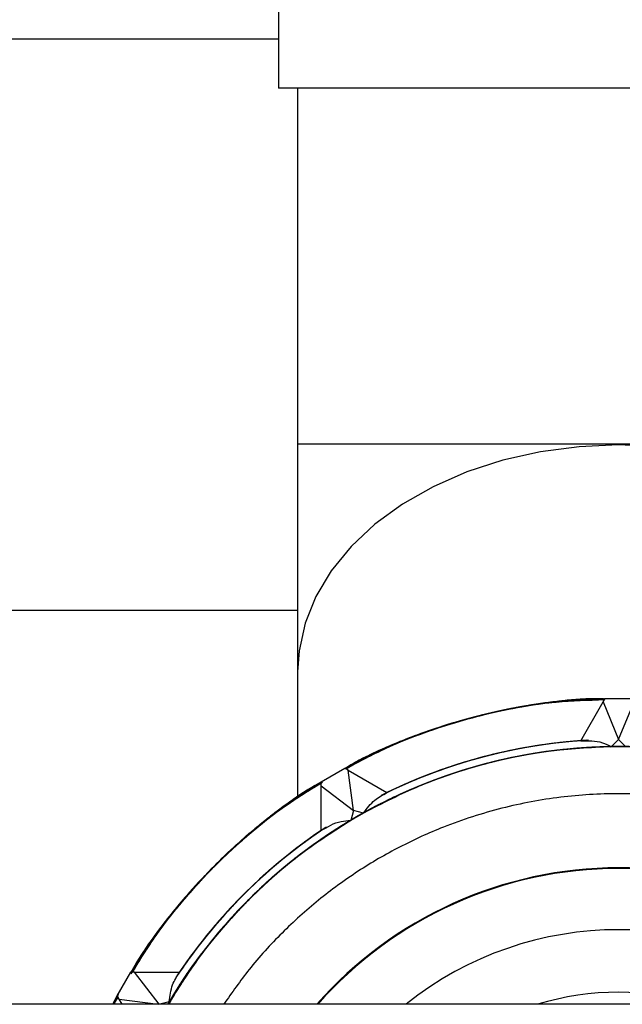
# Model space of a CAD drawing. Header units: millimetres. Extents: x 0 to 841, y 0 to 594.
# Tile 56 of 256: x 115.32 to 117.09, y 553.29 to 556.19. Entities that reach past the tile are written whole.
import ezdxf

# ---------------------------------------------------------------- set-up
doc = ezdxf.new("R2010")
doc.units = ezdxf.units.MM
doc.layers.add('TRAIT-FORT', color=4, linetype='Continuous', lineweight=25)

msp = doc.modelspace()

# ---------------------------------------------------------------- linework, layer by layer
at = {"layer": 'TRAIT-FORT', "color": 4, "linetype": 'Continuous', "lineweight": 25}
for p, q in [((116.0793, 557.0255), (116.0793, 555.9855)), ((116.0793, 556.1294), (114.3357, 556.1294)), ((117.0793, 555.9855), (116.0793, 555.9855)), ((116.1353, 555.9855), (116.1353, 554.9381)), ((118.0793, 555.9855), (117.0793, 555.9855)), ((116.1353, 554.9381), (116.1353, 554.2678)), ((118.0233, 554.9381), (116.1353, 554.9381)), ((114.2797, 554.4494), (116.1353, 554.4494)), ((116.1353, 554.2678), (116.1353, 553.8987)), ((116.9677, 554.065), (117.0337, 554.1792)), ((117.0337, 554.1792), (117.0393, 554.189)), ((117.0337, 554.1792), (117.0793, 554.069)), ((117.0393, 554.189), (117.1193, 554.189)), ((117.0793, 554.069), (117.125, 554.1792)), ((117.0793, 554.069), (117.0577, 554.0474)), ((117.1009, 554.0474), (117.0793, 554.069)), ((116.2047, 553.9439), (116.274, 553.9839)), ((116.2838, 553.9783), (116.274, 553.9839)), ((116.2993, 553.86), (116.2838, 553.9783)), ((116.2838, 553.9783), (116.398, 553.9123)), ((116.2047, 553.9326), (116.2047, 553.9439)), ((116.2047, 553.9326), (116.2993, 553.86)), ((116.2047, 553.8007), (116.2047, 553.9326)), ((116.2993, 553.86), (116.2914, 553.8305)), ((116.3288, 553.8521), (116.2993, 553.86)), ((115.6044, 553.3144), (115.6444, 553.3836)), ((115.6557, 553.3836), (115.6444, 553.3836)), ((115.6557, 553.3836), (115.7876, 553.3836)), ((115.728, 553.2894), (115.6557, 553.3836)), ((115.5916, 553.2894), (115.6047, 553.3139)), ((115.6054, 553.3127), (115.5916, 553.2894)), ((115.6054, 553.3127), (115.5917, 553.2894)), ((115.6056, 553.3124), (115.5922, 553.2894)), ((115.6055, 553.3124), (115.5922, 553.2894)), ((115.6057, 553.3121), (115.5927, 553.2894)), ((115.605, 553.3145), (115.5929, 553.2894)), ((115.606, 553.3116), (115.5929, 553.2894)), ((115.6058, 553.3119), (115.5931, 553.2894)), ((115.6058, 553.3119), (115.5931, 553.2894)), ((115.6047, 553.3139), (115.5932, 553.2894)), ((115.6059, 553.3118), (115.5934, 553.2894)), ((115.6059, 553.3118), (115.5934, 553.2894)), ((115.6059, 553.3117), (115.5936, 553.2894)), ((115.6062, 553.3112), (115.5936, 553.2894)), ((115.6074, 553.3183), (115.5937, 553.2894)), ((115.6059, 553.3117), (115.5938, 553.2894)), ((115.6054, 553.3127), (115.5941, 553.2894)), ((115.6064, 553.3109), (115.5941, 553.2894)), ((115.6056, 553.3123), (115.5944, 553.2894)), ((115.6065, 553.3107), (115.5945, 553.2894)), ((115.6062, 553.3112), (115.5946, 553.2894)), ((115.6059, 553.3118), (115.5947, 553.2894)), ((115.6064, 553.311), (115.5947, 553.2894)), ((115.6061, 553.3115), (115.5949, 553.2894)), ((115.6064, 553.3108), (115.5949, 553.2894)), ((115.6062, 553.3112), (115.595, 553.2894)), ((115.6063, 553.311), (115.5951, 553.2894)), ((115.6065, 553.3106), (115.5952, 553.2894)), ((115.6101, 553.3046), (115.6044, 553.3144)), ((145.9713, 553.2894), (105.9713, 553.2894)), ((115.6188, 553.2894), (115.6101, 553.3046)), ((115.6101, 553.3046), (115.7252, 553.2894)), ((115.7578, 553.2969), (115.7299, 553.2894))]:
    msp.add_line(p, q, dxfattribs=at)
at = {"layer": 'TRAIT-FORT', "color": 4, "linetype": 'Continuous', "lineweight": 25, "flags": 128}
for points in [[(117.0793, 554.9353), (116.9633, 554.9302), (116.8491, 554.9151), (116.7383, 554.8902), (116.6327, 554.8559), (116.5339, 554.8126), (116.4434, 554.7611), (116.3624, 554.7021), (116.2924, 554.6365), (116.2343, 554.5653), (116.189, 554.4897), (116.1572, 554.4106), (116.1394, 554.3294), (116.1353, 554.2678)], [(118.0233, 554.2678), (118.0193, 554.3294), (118.0015, 554.4106), (117.9697, 554.4897), (117.9244, 554.5653), (117.8662, 554.6365), (117.7962, 554.7021), (117.7153, 554.7611), (117.6247, 554.8126), (117.5259, 554.8559), (117.4203, 554.8902), (117.3096, 554.9151), (117.1953, 554.9302), (117.0793, 554.9353)]]:
    msp.add_lwpolyline(points, dxfattribs=at)
at = {"layer": 'TRAIT-FORT', "color": 4, "linetype": 'Continuous', "lineweight": 25}
for centre, radius, start, end in [((117.0794, 552.5089), 1.6801, 91.3747, 118.6253), ((117.0793, 552.5091), 1.5599, 94.1012, 116.5965), ((117.0793, 552.509), 1.56, 94.1019, 116.3684), ((117.0793, 552.5089), 1.5601, 93.2398, 115.8972), ((117.0793, 552.509), 1.56, 93.4337, 115.8979), ((117.0793, 552.509), 1.56, 93.4097, 115.8978), ((117.0793, 552.5091), 1.5599, 93.4887, 115.8984), ((117.0794, 552.5088), 1.5602, 93.5888, 115.8967), ((117.0793, 552.509), 1.56, 93.7509, 115.8979), ((117.0794, 552.5089), 1.5601, 93.81, 115.897), ((117.0794, 552.5089), 1.5601, 94.1028, 115.897), ((117.0793, 552.509), 1.56, 94.102, 115.8978), ((117.0793, 552.509), 1.56, 94.1018, 115.898), ((117.0793, 552.5091), 1.5599, 94.1013, 115.8984), ((117.0793, 552.5089), 1.5601, 94.1023, 115.8975), ((117.0793, 552.509), 1.56, 94.1019, 115.8979), ((117.0793, 552.5089), 1.5601, 94.1023, 115.8975), ((117.0794, 552.5089), 1.5601, 94.1026, 115.8972), ((117.0794, 552.5089), 1.5601, 94.1029, 115.8969), ((117.0793, 552.5089), 1.5601, 94.1022, 115.8975), ((117.0793, 552.509), 1.56, 94.1016, 115.8982), ((117.0793, 552.509), 1.5386, 30.4799, 149.5201), ((117.0793, 552.509), 1.5386, 30.48, 149.52), ((117.0793, 552.509), 1.5386, 30.4798, 149.5202), ((117.0793, 552.509), 1.5386, 30.4798, 149.5202), ((117.0793, 552.509), 1.5386, 60.8036, 149.5204), ((117.0793, 552.509), 1.5386, 30.8037, 149.5203), ((117.0793, 552.509), 1.5386, 30.4799, 149.5201), ((117.0793, 552.509), 1.5386, 90.8043, 149.5199), ((117.0793, 552.509), 1.5386, 30.4797, 149.1963), ((117.0793, 552.509), 1.5386, 30.4799, 119.1962), ((117.0793, 552.509), 1.6799, 121.3733, 148.6265), ((117.0793, 552.509), 1.5385, 120.8033, 149.5206), ((117.0793, 552.509), 1.56, 123.4169, 145.8984), ((117.0794, 552.5089), 1.5601, 123.4901, 145.8974), ((117.0793, 552.509), 1.56, 123.5876, 145.8978), ((117.0793, 552.509), 1.56, 123.751, 145.8984), ((117.0793, 552.509), 1.56, 124.1019, 146.5959), ((117.0793, 552.5091), 1.5599, 124.1015, 146.3692), ((117.0793, 552.509), 1.56, 124.102, 145.8981), ((117.0793, 552.509), 1.56, 124.1019, 145.8982), ((117.0794, 552.509), 1.56, 124.1023, 145.8979), ((117.0794, 552.509), 1.56, 124.1024, 145.8978), ((117.0794, 552.509), 1.56, 124.1023, 145.8979), ((117.0794, 552.509), 1.56, 124.1024, 145.8978), ((117.0794, 552.5089), 1.5601, 124.1027, 145.8975), ((117.0793, 552.509), 1.56, 124.1017, 145.8984), ((117.0794, 552.5089), 1.5601, 124.1028, 145.8973), ((117.0793, 552.5091), 1.5599, 124.1015, 145.8986), ((117.0793, 552.509), 1.56, 124.1022, 145.898), ((117.0793, 552.509), 1.56, 124.1019, 145.8983), ((117.0793, 552.509), 1.182, 41.3187, 138.6813), ((117.0793, 552.509), 1.18, 89.9999, 138.5957), ((117.0793, 552.509), 1.18, 41.4044, 90), ((117.0793, 552.509), 1, 51.2989, 128.7011), ((117.0793, 552.5089), 0.8161, 73.0177, 106.9823)]:
    msp.add_arc(centre, radius, start, end, dxfattribs=at)
for points, knots in [([(117.039, 554.1885), (116.971, 554.1845), (116.833, 554.1764), (116.6269, 554.1311), (116.4386, 554.0671), (116.3244, 554.0091), (116.2744, 553.9837)], [0, 0, 0, 0, 0.255547, 0.518957, 0.789722, 1, 1, 1, 1]), ([(117.0352, 554.1882), (117.0335, 554.1882), (116.9754, 554.1895), (116.8455, 554.1748), (116.6503, 554.1381), (116.4529, 554.0735), (116.3327, 554.0125), (116.2751, 553.9833)], [0, 0, 0, 0, 0.006484, 0.219225, 0.491413, 0.756233, 1, 1, 1, 1]), ([(117.0384, 554.1874), (116.9773, 554.1844), (116.8462, 554.178), (116.6461, 554.1369), (116.4582, 554.0725), (116.3341, 554.0187), (116.2806, 553.9864), (116.2753, 553.9832)], [0, 0, 0, 0, 0.2297657, 0.4935789, 0.7647535, 0.9766575, 1, 1, 1, 1]), ([(117.0384, 554.1874), (117.0088, 554.1867), (116.9217, 554.1844), (116.778, 554.1644), (116.6096, 554.1254), (116.447, 554.0675), (116.3351, 554.0193), (116.2806, 553.9864), (116.2753, 553.9832)], [0, 0, 0, 0, 0.1114041, 0.3277246, 0.5440707, 0.7603902, 0.9767363, 1, 1, 1, 1]), ([(117.0386, 554.1877), (117.0324, 554.1878), (116.9698, 554.189), (116.8355, 554.1736), (116.6406, 554.1354), (116.4468, 554.071), (116.33, 554.0109), (116.2756, 553.983)], [0, 0, 0, 0, 0.023318, 0.235248, 0.506398, 0.77021, 1, 1, 1, 1]), ([(117.0378, 554.1864), (117.0118, 554.1862), (116.9281, 554.1856), (116.788, 554.1659), (116.6193, 554.1283), (116.4563, 554.0713), (116.3413, 554.0222), (116.2838, 553.9878), (116.2757, 553.983)], [0, 0, 0, 0, 0.098096, 0.314645, 0.53122, 0.747768, 0.964343, 1, 1, 1, 1]), ([(117.0379, 554.1865), (116.9837, 554.1844), (116.8594, 554.1797), (116.6657, 554.1418), (116.4769, 554.0801), (116.3464, 554.0245), (116.2869, 553.9893), (116.2759, 553.9828)], [0, 0, 0, 0, 0.204087, 0.468204, 0.739697, 0.951851, 1, 1, 1, 1]), ([(117.0379, 554.1865), (117.0151, 554.1864), (116.9349, 554.1862), (116.7979, 554.1676), (116.629, 554.131), (116.4656, 554.0751), (116.3474, 554.0251), (116.2869, 553.9893), (116.276, 553.9828)], [0, 0, 0, 0, 0.085538, 0.302123, 0.518734, 0.73532, 0.951931, 1, 1, 1, 1]), ([(117.0384, 554.1873), (117.0289, 554.1875), (116.9631, 554.1885), (116.8255, 554.1723), (116.6309, 554.1327), (116.4406, 554.0684), (116.3272, 554.0093), (116.2761, 553.9827)], [0, 0, 0, 0, 0.035696, 0.24776, 0.519084, 0.783062, 1, 1, 1, 1]), ([(117.0379, 554.1866), (117.0185, 554.1866), (116.9416, 554.1868), (116.8078, 554.1692), (116.6388, 554.1337), (116.475, 554.0788), (116.3536, 554.028), (116.2901, 553.9908), (116.2762, 553.9826)], [0, 0, 0, 0, 0.0730108, 0.2896149, 0.5062433, 0.7228468, 0.9394771, 1, 1, 1, 1]), ([(117.0377, 554.1861), (116.9869, 554.1845), (116.866, 554.1805), (116.6755, 554.1442), (116.4862, 554.0838), (116.3526, 554.0274), (116.2901, 553.9908), (116.2762, 553.9826)], [0, 0, 0, 0, 0.1912719, 0.4555126, 0.7271269, 0.9393735, 1, 1, 1, 1]), ([(117.038, 554.1868), (117.022, 554.1869), (116.9484, 554.1874), (116.8178, 554.1707), (116.6485, 554.1363), (116.4844, 554.0825), (116.3597, 554.0309), (116.2932, 553.9923), (116.2764, 553.9825)], [0, 0, 0, 0, 0.060522, 0.277125, 0.493754, 0.710358, 0.926988, 1, 1, 1, 1]), ([(117.0375, 554.1859), (116.9901, 554.1845), (116.8726, 554.1813), (116.6853, 554.1465), (116.4957, 554.0874), (116.3587, 554.0303), (116.2932, 553.9923), (116.2764, 553.9825)], [0, 0, 0, 0, 0.178489, 0.442821, 0.714531, 0.926854, 1, 1, 1, 1]), ([(116.2764, 553.9825), (116.2932, 553.9923), (116.3587, 554.0303), (116.4957, 554.0874), (116.6853, 554.1465), (116.8726, 554.1813), (116.9901, 554.1845), (117.0375, 554.1859)], [0, 0, 0, 0, 0.073146, 0.285469, 0.557179, 0.821511, 1, 1, 1, 1]), ([(117.0382, 554.187), (117.0254, 554.1872), (116.9563, 554.1879), (116.8155, 554.1709), (116.6212, 554.1299), (116.4345, 554.0658), (116.3245, 554.0078), (116.2765, 553.9825)], [0, 0, 0, 0, 0.048125, 0.260304, 0.531773, 0.795902, 1, 1, 1, 1]), ([(117.0382, 554.187), (117.0254, 554.1872), (116.9551, 554.1879), (116.8278, 554.1721), (116.6583, 554.1388), (116.4938, 554.0861), (116.3658, 554.0337), (116.2962, 553.9938), (116.2765, 553.9824)], [0, 0, 0, 0, 0.04807, 0.264654, 0.481265, 0.69785, 0.914461, 1, 1, 1, 1]), ([(117.0374, 554.1856), (116.9934, 554.1846), (116.8793, 554.1821), (116.6952, 554.1487), (116.5051, 554.091), (116.3648, 554.0332), (116.2962, 553.9938), (116.2765, 553.9825)], [0, 0, 0, 0, 0.165733, 0.430133, 0.701914, 0.914291, 1, 1, 1, 1]), ([(117.0386, 554.1877), (117.0324, 554.1878), (116.9687, 554.189), (116.8477, 554.1748), (116.6779, 554.1438), (116.5127, 554.0931), (116.3781, 554.0394), (116.3023, 553.9968), (116.2766, 553.9824)], [0, 0, 0, 0, 0.0232832, 0.239777, 0.456298, 0.6727904, 0.8893108, 1, 1, 1, 1]), ([(117.0384, 554.1873), (117.0289, 554.1875), (116.9619, 554.1885), (116.8377, 554.1735), (116.6681, 554.1414), (116.5032, 554.0896), (116.372, 554.0365), (116.2993, 553.9953), (116.2766, 553.9824)], [0, 0, 0, 0, 0.035655, 0.252204, 0.46878, 0.685329, 0.901905, 1, 1, 1, 1]), ([(117.0372, 554.1853), (116.9987, 554.1848), (116.8901, 554.1834), (116.7126, 554.1526), (116.51, 554.0931), (116.3635, 554.0348), (116.2899, 553.9903), (116.2767, 553.9823)], [0, 0, 0, 0, 0.145057, 0.409348, 0.675729, 0.942088, 1, 1, 1, 1]), ([(117.038, 554.1868), (117.022, 554.1869), (116.9495, 554.1874), (116.8056, 554.1694), (116.6115, 554.127), (116.4284, 554.0632), (116.3216, 554.0062), (116.2768, 553.9823)], [0, 0, 0, 0, 0.060598, 0.272872, 0.544464, 0.808704, 1, 1, 1, 1]), ([(117.0379, 554.1866), (117.0185, 554.1866), (116.9428, 554.1868), (116.7956, 554.1678), (116.6018, 554.1241), (116.4222, 554.0606), (116.3188, 554.0047), (116.2771, 553.9821)], [0, 0, 0, 0, 0.0731211, 0.2854701, 0.557155, 0.8214878, 1, 1, 1, 1]), ([(117.0373, 554.1855), (117.0016, 554.1851), (116.8965, 554.1839), (116.7228, 554.1548), (116.5209, 554.0971), (116.371, 554.0382), (116.2937, 553.992), (116.2771, 553.9821)], [0, 0, 0, 0, 0.134595, 0.396313, 0.660644, 0.92707, 1, 1, 1, 1]), ([(117.0372, 554.1854), (117.0104, 554.1855), (116.9142, 554.1859), (116.752, 554.1602), (116.5567, 554.1094), (116.398, 554.0494), (116.309, 553.9998), (116.2772, 553.9821)], [0, 0, 0, 0, 0.101172, 0.362935, 0.615783, 0.862734, 1, 1, 1, 1]), ([(117.0379, 554.1865), (117.0151, 554.1864), (116.936, 554.1862), (116.7857, 554.1662), (116.5922, 554.1211), (116.4161, 554.058), (116.3159, 554.0031), (116.2773, 553.982)], [0, 0, 0, 0, 0.0856845, 0.2980891, 0.5698444, 0.8342455, 1, 1, 1, 1]), ([(117.0373, 554.1855), (117.014, 554.1858), (116.9205, 554.1867), (116.7586, 554.1616), (116.5587, 554.1102), (116.3973, 554.0493), (116.3081, 553.9992), (116.2773, 553.982)], [0, 0, 0, 0, 0.08804, 0.352399, 0.614166, 0.867022, 1, 1, 1, 1]), ([(117.0374, 554.1856), (117.0021, 554.1852), (116.8998, 554.184), (116.7296, 554.156), (116.5307, 554.1006), (116.378, 554.0413), (116.2975, 553.9938), (116.2774, 553.9819)], [0, 0, 0, 0, 0.132954, 0.3858323, 0.6475766, 0.9119357, 1, 1, 1, 1]), ([(117.0375, 554.1858), (117.0182, 554.1861), (116.9282, 554.1875), (116.7689, 554.1635), (116.5652, 554.1125), (116.4002, 554.0509), (116.3086, 553.9994), (116.2775, 553.9819)], [0, 0, 0, 0, 0.072933, 0.339332, 0.603665, 0.865406, 1, 1, 1, 1]), ([(117.0375, 554.1858), (117.0011, 554.1852), (116.8992, 554.1837), (116.7318, 554.1563), (116.5372, 554.1027), (116.3839, 554.0439), (116.3008, 553.9954), (116.2776, 553.9818)], [0, 0, 0, 0, 0.137256, 0.384192, 0.637064, 0.898804, 1, 1, 1, 1]), ([(117.0377, 554.1863), (117.0224, 554.1866), (116.9364, 554.1883), (116.7804, 554.1655), (116.5751, 554.1158), (116.406, 554.0536), (116.3113, 554.0006), (116.2777, 553.9818)], [0, 0, 0, 0, 0.0578908, 0.3242722, 0.5906319, 0.854921, 1, 1, 1, 1]), ([(117.0339, 554.1881), (117.0322, 554.1881), (116.9635, 554.1904), (116.8296, 554.1724), (116.6368, 554.1345), (116.4546, 554.0705), (116.335, 554.0205), (116.2797, 553.9863), (116.2786, 553.9857)], [0, 0, 0, 0, 0.006461, 0.261325, 0.510235, 0.752765, 0.99527, 1, 1, 1, 1]), ([(117.035, 554.1882), (117.0336, 554.1882), (116.9684, 554.1902), (116.8396, 554.1737), (116.6498, 554.138), (116.464, 554.0744), (116.3391, 554.0232), (116.281, 553.987), (116.2798, 553.9862)], [0, 0, 0, 0, 0.005513, 0.248069, 0.490601, 0.73954, 0.994455, 1, 1, 1, 1]), ([(117.0381, 554.1869), (116.9805, 554.1844), (116.8528, 554.1788), (116.6559, 554.1394), (116.4676, 554.0763), (116.3418, 554.0224), (116.2868, 553.9896), (116.2801, 553.9856)], [0, 0, 0, 0, 0.21834, 0.484056, 0.757186, 0.97062, 1, 1, 1, 1]), ([(117.0334, 554.188), (117.0314, 554.1881), (116.964, 554.1902), (116.833, 554.1728), (116.6434, 554.1361), (116.4608, 554.0731), (116.3389, 554.0228), (116.2818, 553.9874), (116.2803, 553.9865)], [0, 0, 0, 0, 0.007603, 0.257258, 0.500511, 0.743741, 0.993394, 1, 1, 1, 1]), ([(116.9677, 554.065), (116.9896, 554.0654), (117.0213, 554.066), (117.0491, 554.0518), (117.0577, 554.0474)], [0, 0, 0, 0, 0.6899802, 1, 1, 1, 1]), ([(118.4032, 553.2894), (118.3935, 553.3067), (118.3588, 553.369), (118.2765, 553.4795), (118.1551, 553.6151), (118.0083, 553.7403), (117.8505, 553.8447), (117.6812, 553.9292), (117.4994, 553.9935), (117.3212, 554.0318), (117.1527, 554.0484), (116.9967, 554.048), (116.8404, 554.0317), (116.6857, 553.9991), (116.535, 553.951), (116.3911, 553.888), (116.2552, 553.8113), (116.1168, 553.7137), (115.9812, 553.5921), (115.8541, 553.4477), (115.7866, 553.3414), (115.7535, 553.2894)], [0, 0, 0, 0, 0.018564, 0.06699, 0.128951, 0.189238, 0.247731, 0.306218, 0.366505, 0.428472, 0.476892, 0.525318, 0.574759, 0.624205, 0.673645, 0.723092, 0.771512, 0.819938, 0.8819, 0.942187, 1, 1, 1, 1]), ([(118.4031, 553.2894), (118.3916, 553.3097), (118.3547, 553.375), (118.2698, 553.4879), (118.1473, 553.6226), (117.9996, 553.7468), (117.8411, 553.8501), (117.6713, 553.9334), (117.4889, 553.9964), (117.3105, 554.0335), (117.1419, 554.0489), (116.9859, 554.0474), (116.8298, 554.03), (116.6752, 553.9963), (116.5249, 553.9471), (116.3814, 553.8831), (116.2461, 553.8055), (116.1084, 553.7069), (115.9737, 553.5844), (115.8498, 553.442), (115.785, 553.3385), (115.7543, 553.2894)], [0, 0, 0, 0, 0.021926, 0.070359, 0.132329, 0.192625, 0.251125, 0.309621, 0.369916, 0.431892, 0.480319, 0.528752, 0.578199, 0.627652, 0.677099, 0.726553, 0.77498, 0.823413, 0.885383, 0.945678, 1, 1, 1, 1]), ([(117.8298, 553.8521), (117.7744, 553.8806), (117.6618, 553.9384), (117.4783, 553.9989), (117.2999, 554.0351), (117.1311, 554.0493), (116.9751, 554.0467), (116.8191, 554.0282), (116.6648, 553.9935), (116.5148, 553.9432), (116.3718, 553.8782), (116.237, 553.7996), (116.1, 553.7001), (115.9662, 553.5766), (115.8456, 553.4363), (115.7834, 553.3355), (115.7549, 553.2894)], [0, 0, 0, 0, 0.078478, 0.159367, 0.242512, 0.30748, 0.372456, 0.438793, 0.505139, 0.571476, 0.637822, 0.702789, 0.767766, 0.850903, 0.931795, 1, 1, 1, 1]), ([(118.4008, 553.2969), (118.3671, 553.3493), (118.2984, 553.4557), (118.1698, 553.5998), (118.0334, 553.7204), (117.8943, 553.8171), (117.7579, 553.8928), (117.6136, 553.9548), (117.4626, 554.0018), (117.3075, 554.0333), (117.1512, 554.0485), (116.9952, 554.0479), (116.8268, 554.0301), (116.6489, 553.9905), (116.4675, 553.9249), (116.2988, 553.8393), (116.1418, 553.7338), (115.9958, 553.6075), (115.8755, 553.471), (115.7958, 553.363), (115.7631, 553.3036), (115.7553, 553.2894)], [0, 0, 0, 0, 0.058645, 0.119091, 0.181225, 0.229774, 0.27833, 0.327902, 0.377481, 0.427053, 0.476632, 0.525182, 0.573737, 0.635865, 0.696312, 0.754962, 0.813605, 0.874053, 0.936186, 0.984735, 1, 1, 1, 1]), ([(118.4051, 553.2894), (118.3721, 553.3414), (118.3046, 553.4477), (118.1775, 553.5921), (118.0419, 553.7137), (117.9035, 553.8113), (117.7676, 553.888), (117.6237, 553.951), (117.473, 553.9991), (117.3182, 554.0317), (117.162, 554.048), (117.006, 554.0484), (116.8374, 554.0319), (116.6593, 553.9935), (116.4774, 553.9292), (116.3081, 553.8447), (116.1504, 553.7403), (116.0036, 553.6151), (115.8821, 553.4795), (115.7999, 553.369), (115.7651, 553.3067), (115.7555, 553.2894)], [0, 0, 0, 0, 0.057807, 0.118093, 0.180061, 0.228481, 0.276908, 0.326348, 0.375794, 0.425235, 0.474681, 0.523101, 0.571528, 0.63349, 0.693776, 0.752269, 0.810756, 0.871043, 0.93301, 0.981431, 1, 1, 1, 1]), ([(117.0577, 554.0474), (116.9955, 554.0443), (116.869, 554.0381), (116.6799, 553.9988), (116.5072, 553.9409), (116.354, 553.8688), (116.2202, 553.7886), (116.0944, 553.6945), (115.9779, 553.5874), (115.8739, 553.4685), (115.7995, 553.3685), (115.7647, 553.3059), (115.7555, 553.2894)], [0, 0, 0, 0, 0.1186099, 0.2408637, 0.3665291, 0.4647217, 0.5629267, 0.6631876, 0.763462, 0.8637216, 0.9639962, 1, 1, 1, 1]), ([(118.4044, 553.2894), (118.3737, 553.3385), (118.3088, 553.442), (118.185, 553.5844), (118.0503, 553.7069), (117.9126, 553.8055), (117.7773, 553.8831), (117.6338, 553.9471), (117.4835, 553.9963), (117.3289, 554.03), (117.1728, 554.0474), (117.0168, 554.0489), (116.8481, 554.0335), (116.6697, 553.9964), (116.4874, 553.9334), (116.3175, 553.8501), (116.1591, 553.7468), (116.0114, 553.6226), (115.8889, 553.4879), (115.804, 553.375), (115.7671, 553.3097), (115.7556, 553.2894)], [0, 0, 0, 0, 0.0543161, 0.1146108, 0.1765869, 0.2250136, 0.273447, 0.3228939, 0.3723474, 0.4217948, 0.4712485, 0.519675, 0.5681086, 0.6300785, 0.6903739, 0.7488749, 0.80737, 0.8676644, 0.9296408, 0.9780683, 1, 1, 1, 1]), ([(118.4031, 553.2894), (118.3882, 553.3151), (118.347, 553.3864), (118.2645, 553.4937), (118.1577, 553.6103), (118.0391, 553.715), (117.9113, 553.8063), (117.7759, 553.8838), (117.6212, 553.9526), (117.4473, 554.0072), (117.2574, 554.0412), (117.0685, 554.0513), (116.8798, 554.0385), (116.6904, 554.0019), (116.5173, 553.9449), (116.3636, 553.8739), (116.2292, 553.7946), (116.1028, 553.7014), (115.9856, 553.5951), (115.8806, 553.4769), (115.8035, 553.3745), (115.7666, 553.309), (115.7556, 553.2894)], [0, 0, 0, 0, 0.027872, 0.077327, 0.126789, 0.176245, 0.225706, 0.27414, 0.322582, 0.384562, 0.444867, 0.503378, 0.561882, 0.622188, 0.684174, 0.732608, 0.78105, 0.830505, 0.879967, 0.929422, 0.978883, 1, 1, 1, 1]), ([(118.4031, 553.2894), (118.392, 553.309), (118.3551, 553.3745), (118.2781, 553.4769), (118.1731, 553.5951), (118.0559, 553.7014), (117.9294, 553.7945), (117.7951, 553.8739), (117.6414, 553.9449), (117.4683, 554.0019), (117.2789, 554.0385), (117.0902, 554.0513), (116.9013, 554.0412), (116.7114, 554.0072), (116.5375, 553.9526), (116.3828, 553.8838), (116.2474, 553.8064), (116.1196, 553.715), (116.0009, 553.6103), (115.8942, 553.4937), (115.8117, 553.3864), (115.7704, 553.3151), (115.7556, 553.2894)], [0, 0, 0, 0, 0.021116, 0.070571, 0.120033, 0.169488, 0.21895, 0.267385, 0.315826, 0.377806, 0.438112, 0.496622, 0.555127, 0.615432, 0.677418, 0.725853, 0.774294, 0.823748, 0.873211, 0.922666, 0.972127, 1, 1, 1, 1]), ([(118.403, 553.2894), (118.3901, 553.3121), (118.351, 553.3804), (118.2713, 553.4853), (118.1654, 553.6027), (118.0475, 553.7082), (117.9204, 553.8005), (117.7855, 553.8789), (117.6313, 553.9488), (117.4578, 554.0046), (117.2682, 554.0399), (117.0793, 554.0514), (116.8905, 554.0399), (116.7009, 554.0046), (116.5274, 553.9488), (116.3731, 553.8789), (116.2383, 553.8005), (116.1111, 553.7082), (115.9932, 553.6027), (115.8874, 553.4854), (115.8076, 553.3804), (115.7686, 553.3121), (115.7556, 553.2894)], [0, 0, 0, 0, 0.024487, 0.073944, 0.123405, 0.172862, 0.222325, 0.27076, 0.319201, 0.381183, 0.441489, 0.5, 0.558505, 0.618811, 0.680799, 0.729234, 0.777675, 0.827131, 0.876595, 0.92605, 0.975513, 1, 1, 1, 1]), ([(118.4033, 553.2894), (118.3955, 553.3036), (118.3628, 553.363), (118.2832, 553.471), (118.1629, 553.6075), (118.0169, 553.7338), (117.8599, 553.8393), (117.6912, 553.9249), (117.5098, 553.9905), (117.3319, 554.0301), (117.1635, 554.0479), (117.0075, 554.0485), (116.8511, 554.0333), (116.6961, 554.0019), (116.5451, 553.9548), (116.4008, 553.8928), (116.2644, 553.8171), (116.1253, 553.7204), (115.9888, 553.5998), (115.8602, 553.4557), (115.7916, 553.3493), (115.7578, 553.2969)], [0, 0, 0, 0, 0.015258, 0.063814, 0.125941, 0.186389, 0.245039, 0.303682, 0.364129, 0.426263, 0.474812, 0.523368, 0.57294, 0.622519, 0.672091, 0.72167, 0.77022, 0.818775, 0.880903, 0.941353, 1, 1, 1, 1]), ([(118.4038, 553.2894), (118.3753, 553.3355), (118.3131, 553.4362), (118.1925, 553.5766), (118.0587, 553.7001), (117.9217, 553.7996), (117.7869, 553.8782), (117.6439, 553.9432), (117.4939, 553.9934), (117.3396, 554.0282), (117.1836, 554.0467), (117.0276, 554.0493), (116.8588, 554.0351), (116.6803, 553.9989), (116.4969, 553.9384), (116.3843, 553.8806), (116.3288, 553.8521)], [0, 0, 0, 0, 0.068198, 0.149088, 0.232234, 0.297201, 0.362178, 0.428515, 0.494861, 0.561198, 0.627543, 0.692512, 0.757488, 0.840626, 0.921519, 1, 1, 1, 1]), ([(116.2047, 553.9416), (116.1935, 553.9354), (116.1333, 553.9015), (116.02, 553.8163), (115.8721, 553.6836), (115.7415, 553.5335), (115.6743, 553.4268), (115.6446, 553.3795)], [0, 0, 0, 0, 0.047826, 0.2587, 0.528495, 0.790994, 1, 1, 1, 1]), ([(116.2047, 553.9411), (116.1879, 553.9315), (116.1212, 553.8931), (116.0141, 553.811), (115.8855, 553.6957), (115.771, 553.5664), (115.6904, 553.4603), (115.6533, 553.3949), (115.6446, 553.3795)], [0, 0, 0, 0, 0.072579, 0.287895, 0.503237, 0.718552, 0.93389, 1, 1, 1, 1]), ([(116.2049, 553.9435), (116.1579, 553.9129), (116.0504, 553.843), (115.9008, 553.7118), (115.7585, 553.5561), (115.6824, 553.4405), (115.645, 553.3836)], [0, 0, 0, 0, 0.21057, 0.481213, 0.744537, 1, 1, 1, 1]), ([(116.2047, 553.9434), (116.1478, 553.9059), (116.0323, 553.8298), (115.8765, 553.6875), (115.7454, 553.5381), (115.6755, 553.4306), (115.645, 553.3836)], [0, 0, 0, 0, 0.2555534, 0.5189707, 0.7897423, 1, 1, 1, 1]), ([(116.2055, 553.9432), (116.1511, 553.9078), (116.0379, 553.834), (115.883, 553.6951), (115.7536, 553.5445), (115.6753, 553.4382), (115.6468, 553.3862), (115.6454, 553.3836)], [0, 0, 0, 0, 0.24357, 0.506863, 0.77751, 0.988995, 1, 1, 1, 1]), ([(116.2047, 553.9427), (116.2018, 553.9411), (116.1397, 553.9081), (116.0313, 553.8247), (115.8834, 553.6954), (115.7575, 553.549), (115.6782, 553.4446), (115.6468, 553.386), (115.6455, 553.3836)], [0, 0, 0, 0, 0.012456, 0.264374, 0.510407, 0.750129, 0.989833, 1, 1, 1, 1]), ([(116.2047, 553.9428), (116.2023, 553.9416), (116.1437, 553.9102), (116.0394, 553.8309), (115.8929, 553.7049), (115.7636, 553.5571), (115.6803, 553.4487), (115.6472, 553.3866), (115.6456, 553.3836)], [0, 0, 0, 0, 0.010145, 0.249871, 0.489574, 0.735604, 0.987548, 1, 1, 1, 1]), ([(116.2053, 553.9433), (116.2026, 553.9417), (116.1503, 553.9132), (116.0439, 553.8348), (115.8933, 553.7053), (115.7546, 553.5507), (115.681, 553.4378), (115.6457, 553.3836)], [0, 0, 0, 0, 0.011914, 0.223492, 0.494191, 0.757566, 1, 1, 1, 1]), ([(116.2056, 553.9431), (116.202, 553.9412), (116.1406, 553.9084), (116.034, 553.8268), (115.8882, 553.7001), (115.7615, 553.5543), (115.6802, 553.448), (115.6475, 553.387), (115.6457, 553.3836)], [0, 0, 0, 0, 0.015418, 0.261178, 0.500637, 0.740069, 0.985828, 1, 1, 1, 1]), ([(116.2047, 553.942), (116.1533, 553.9089), (116.0429, 553.8378), (115.8902, 553.7022), (115.7597, 553.5525), (115.6791, 553.4438), (115.6489, 553.3891), (115.6459, 553.3836)], [0, 0, 0, 0, 0.229767, 0.493579, 0.764754, 0.976655, 1, 1, 1, 1]), ([(116.2047, 553.9409), (116.1794, 553.9259), (116.1046, 553.8815), (115.9908, 553.7918), (115.8643, 553.6741), (115.7525, 553.5425), (115.6797, 553.4448), (115.6489, 553.3891), (115.6459, 553.3836)], [0, 0, 0, 0, 0.110666, 0.327166, 0.543692, 0.760191, 0.97672, 1, 1, 1, 1]), ([(116.2065, 553.9427), (116.1572, 553.9113), (116.0488, 553.8423), (115.8974, 553.7092), (115.7658, 553.5605), (115.683, 553.4494), (115.651, 553.3919), (115.6463, 553.3836)], [0, 0, 0, 0, 0.219031, 0.482295, 0.752912, 0.964375, 1, 1, 1, 1]), ([(116.2047, 553.9424), (116.1993, 553.9394), (116.1445, 553.9092), (116.0358, 553.8287), (115.8862, 553.6981), (115.7505, 553.5454), (115.6794, 553.435), (115.6463, 553.3836)], [0, 0, 0, 0, 0.0233193, 0.235247, 0.5064009, 0.7702111, 1, 1, 1, 1]), ([(116.2036, 553.9405), (116.1815, 553.9274), (116.1099, 553.885), (115.9985, 553.7983), (115.8713, 553.6813), (115.7586, 553.5505), (115.6836, 553.4504), (115.651, 553.3919), (115.6464, 553.3836)], [0, 0, 0, 0, 0.096828, 0.313682, 0.53056, 0.747415, 0.964293, 1, 1, 1, 1]), ([(116.2047, 553.941), (116.185, 553.9296), (116.1156, 553.8893), (116.0063, 553.8046), (115.8784, 553.6885), (115.7648, 553.5584), (115.6874, 553.456), (115.653, 553.3948), (115.6467, 553.3836)], [0, 0, 0, 0, 0.085536, 0.302124, 0.518734, 0.735318, 0.951932, 1, 1, 1, 1]), ([(116.2061, 553.9428), (116.1974, 553.9379), (116.1394, 553.9057), (116.0279, 553.8225), (115.8791, 553.6909), (115.7465, 553.5401), (115.6778, 553.4323), (115.6468, 553.3836)], [0, 0, 0, 0, 0.0376901, 0.2493151, 0.5200793, 0.7835121, 1, 1, 1, 1]), ([(116.2047, 553.9406), (116.1616, 553.9138), (116.0588, 553.8499), (115.912, 553.7232), (115.7783, 553.5763), (115.6907, 553.4606), (115.6549, 553.3976), (115.647, 553.3836)], [0, 0, 0, 0, 0.1912735, 0.4555144, 0.727128, 0.9393754, 1, 1, 1, 1]), ([(116.2047, 553.9413), (116.1907, 553.9334), (116.1267, 553.897), (116.022, 553.8173), (115.8926, 553.7029), (115.7773, 553.5742), (115.6952, 553.4672), (115.6569, 553.4005), (115.6472, 553.3836)], [0, 0, 0, 0, 0.060521, 0.277124, 0.493754, 0.710359, 0.926991, 1, 1, 1, 1]), ([(116.2047, 553.9403), (116.1643, 553.9155), (116.0642, 553.8539), (115.9194, 553.7301), (115.7846, 553.5841), (115.6946, 553.4662), (115.6569, 553.4005), (115.6472, 553.3836)], [0, 0, 0, 0, 0.178486, 0.442819, 0.71453, 0.926853, 1, 1, 1, 1]), ([(116.2047, 553.94), (116.1671, 553.9172), (116.0695, 553.8579), (115.9268, 553.737), (115.791, 553.5919), (115.6985, 553.4717), (115.6588, 553.4033), (115.6473, 553.3836)], [0, 0, 0, 0, 0.165735, 0.430133, 0.701914, 0.914292, 1, 1, 1, 1]), ([(116.2064, 553.9426), (116.1947, 553.936), (116.1329, 553.9013), (116.0299, 553.8236), (115.8998, 553.71), (115.7837, 553.582), (115.6991, 553.4727), (115.6588, 553.4033), (115.6474, 553.3836)], [0, 0, 0, 0, 0.050476, 0.266513, 0.482578, 0.698614, 0.914681, 1, 1, 1, 1]), ([(116.2047, 553.9424), (116.1993, 553.9394), (116.1435, 553.9086), (116.0458, 553.8359), (115.9143, 553.7241), (115.7965, 553.5975), (115.7069, 553.4837), (115.6625, 553.4089), (115.6474, 553.3836)], [0, 0, 0, 0, 0.023281, 0.239776, 0.456298, 0.672792, 0.889311, 1, 1, 1, 1]), ([(116.2047, 553.942), (116.1964, 553.9374), (116.1379, 553.9048), (116.0378, 553.8297), (115.907, 553.717), (115.7901, 553.5898), (115.703, 553.4782), (115.6606, 553.4061), (115.6474, 553.3836)], [0, 0, 0, 0, 0.035655, 0.252203, 0.468778, 0.685331, 0.901904, 1, 1, 1, 1]), ([(115.6474, 553.3836), (115.6606, 553.4061), (115.703, 553.4782), (115.7901, 553.5898), (115.907, 553.717), (116.0378, 553.8297), (116.1379, 553.9048), (116.1964, 553.9374), (116.2047, 553.942)], [0, 0, 0, 0, 0.098096, 0.314669, 0.531222, 0.747797, 0.964345, 1, 1, 1, 1]), ([(116.2081, 553.9418), (116.1739, 553.9214), (116.0794, 553.8652), (115.9399, 553.7491), (115.7942, 553.5962), (115.6965, 553.4724), (115.655, 553.3971), (115.6476, 553.3836)], [0, 0, 0, 0, 0.149346, 0.41231, 0.677356, 0.942381, 1, 1, 1, 1]), ([(116.2067, 553.9425), (116.192, 553.9342), (116.1284, 553.898), (116.0121, 553.81), (115.8652, 553.6763), (115.7385, 553.5295), (115.6746, 553.4268), (115.6477, 553.3836)], [0, 0, 0, 0, 0.063298, 0.274964, 0.545773, 0.809255, 1, 1, 1, 1]), ([(116.2069, 553.9424), (116.1893, 553.9323), (116.1229, 553.8942), (116.0042, 553.8037), (115.8583, 553.669), (115.7345, 553.5242), (115.6729, 553.424), (115.648, 553.3836)], [0, 0, 0, 0, 0.076037, 0.287716, 0.558551, 0.822051, 1, 1, 1, 1]), ([(116.2081, 553.9417), (116.1836, 553.9278), (116.0989, 553.8794), (115.9702, 553.7754), (115.8265, 553.6336), (115.7191, 553.5023), (115.6668, 553.4149), (115.6481, 553.3836)], [0, 0, 0, 0, 0.105569, 0.36605, 0.617665, 0.863406, 1, 1, 1, 1]), ([(116.2047, 553.9399), (116.174, 553.9217), (116.0836, 553.8681), (115.9477, 553.756), (115.8017, 553.6051), (115.7013, 553.4792), (115.6575, 553.4005), (115.6481, 553.3836)], [0, 0, 0, 0, 0.134594, 0.396312, 0.660643, 0.927069, 1, 1, 1, 1]), ([(116.2079, 553.9418), (116.1865, 553.9297), (116.104, 553.8832), (115.9753, 553.7799), (115.8279, 553.6354), (115.7185, 553.502), (115.6663, 553.414), (115.6483, 553.3836)], [0, 0, 0, 0, 0.092302, 0.355427, 0.615971, 0.867643, 1, 1, 1, 1]), ([(116.2047, 553.941), (116.185, 553.9296), (116.1166, 553.8899), (115.9964, 553.7973), (115.8514, 553.6616), (115.7304, 553.5188), (115.6711, 553.4212), (115.6483, 553.3836)], [0, 0, 0, 0, 0.0856853, 0.2980878, 0.5698437, 0.8342445, 1, 1, 1, 1]), ([(116.2047, 553.94), (116.1744, 553.922), (116.0864, 553.8698), (115.9529, 553.7604), (115.8085, 553.613), (115.7058, 553.4854), (115.6599, 553.404), (115.6484, 553.3836)], [0, 0, 0, 0, 0.132955, 0.385834, 0.647581, 0.911938, 1, 1, 1, 1]), ([(116.2047, 553.9403), (116.1878, 553.9308), (116.1092, 553.8871), (115.9832, 553.7866), (115.8323, 553.6406), (115.7203, 553.5048), (115.6667, 553.4144), (115.6485, 553.3836)], [0, 0, 0, 0, 0.072931, 0.339332, 0.603665, 0.865406, 1, 1, 1, 1]), ([(116.2076, 553.942), (116.1754, 553.9228), (116.0869, 553.8699), (115.9547, 553.7618), (115.813, 553.6181), (115.7096, 553.4905), (115.6619, 553.4069), (115.6486, 553.3836)], [0, 0, 0, 0, 0.140934, 0.386819, 0.638611, 0.899238, 1, 1, 1, 1]), ([(116.2047, 553.9407), (116.1912, 553.9333), (116.1159, 553.8919), (115.9922, 553.7941), (115.8393, 553.6484), (115.7239, 553.5101), (115.6684, 553.4167), (115.6487, 553.3836)], [0, 0, 0, 0, 0.05789, 0.324272, 0.590629, 0.854918, 1, 1, 1, 1]), ([(118.2407, 553.2894), (118.2165, 553.324), (118.1647, 553.3982), (118.0708, 553.5006), (117.9637, 553.5976), (117.8476, 553.6823), (117.7244, 553.7542), (117.5836, 553.8184), (117.4251, 553.8696), (117.2518, 553.902), (117.0793, 553.9125), (116.9068, 553.902), (116.7336, 553.8696), (116.5751, 553.8184), (116.4342, 553.7542), (116.3111, 553.6823), (116.195, 553.5976), (116.0878, 553.5006), (115.994, 553.3982), (115.9422, 553.3241), (115.918, 553.2894)], [0, 0, 0, 0, 0.046224, 0.098927, 0.15162, 0.204323, 0.255919, 0.307523, 0.373524, 0.437726, 0.5, 0.562267, 0.626468, 0.692477, 0.744073, 0.795677, 0.848372, 0.901073, 0.953768, 1, 1, 1, 1]), ([(116.3288, 553.8521), (116.3391, 553.8658), (116.3579, 553.8909), (116.3855, 553.9056), (116.398, 553.9123)], [0, 0, 0, 0, 0.545742, 1, 1, 1, 1]), ([(116.2914, 553.8305), (116.2391, 553.7967), (116.1327, 553.7281), (115.9883, 553.5997), (115.8688, 553.4626), (115.7918, 553.357), (115.7611, 553.3005), (115.755, 553.2894)], [0, 0, 0, 0, 0.24264, 0.49273, 0.749801, 0.950672, 1, 1, 1, 1]), ([(116.2047, 553.8007), (116.2234, 553.812), (116.2506, 553.8284), (116.2818, 553.83), (116.2914, 553.8305)], [0, 0, 0, 0, 0.689989, 1, 1, 1, 1]), ([(115.7578, 553.2969), (115.7598, 553.3139), (115.7635, 553.3451), (115.7801, 553.3716), (115.7876, 553.3836)], [0, 0, 0, 0, 0.54574, 1, 1, 1, 1]), ([(115.6052, 553.3131), (115.6018, 553.3078), (115.5969, 553.3002), (115.5932, 553.292), (115.592, 553.2894)], [0, 0, 0, 0, 0.6868576, 1, 1, 1, 1]), ([(115.6052, 553.313), (115.6018, 553.3078), (115.5969, 553.3002), (115.5932, 553.292), (115.5921, 553.2894)], [0, 0, 0, 0, 0.686103, 1, 1, 1, 1]), ([(115.6049, 553.3135), (115.6034, 553.311), (115.5985, 553.3033), (115.5949, 553.295), (115.5925, 553.2894)], [0, 0, 0, 0, 0.323601, 1, 1, 1, 1]), ([(115.5925, 553.2894), (115.5949, 553.295), (115.5985, 553.3033), (115.6034, 553.311), (115.6049, 553.3135)], [0, 0, 0, 0, 0.676399, 1, 1, 1, 1]), ([(115.6051, 553.3132), (115.603, 553.3101), (115.5981, 553.3025), (115.5946, 553.2942), (115.5925, 553.2894)], [0, 0, 0, 0, 0.419189, 1, 1, 1, 1]), ([(115.605, 553.3133), (115.6032, 553.3105), (115.5983, 553.303), (115.5948, 553.2947), (115.5926, 553.2894)], [0, 0, 0, 0, 0.369006, 1, 1, 1, 1]), ([(115.6049, 553.3134), (115.6035, 553.3112), (115.5986, 553.3036), (115.5951, 553.2952), (115.5927, 553.2894)], [0, 0, 0, 0, 0.299793, 1, 1, 1, 1])]:
    msp.add_open_spline(points, degree=3, knots=knots, dxfattribs=at)

doc.saveas('drawing.dxf')
